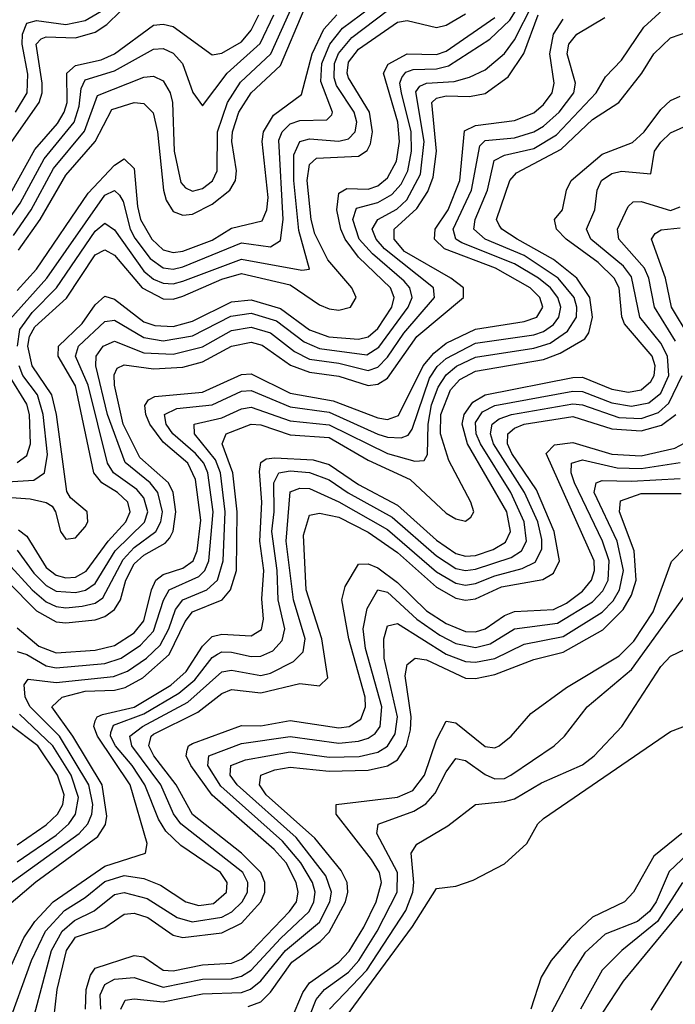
# Model space of a CAD drawing. Header units: inches. Extents: x 990535 to 1117859, y 769386 to 892122.
# Tile 215 of 256: x 1032255 to 1033600, y 867360 to 869380. Entities that reach past the tile are written whole.
import ezdxf

# ---------------------------------------------------------------- set-up
doc = ezdxf.new("R2010")
doc.units = ezdxf.units.IN
doc.header["$MEASUREMENT"] = 0
doc.layers.add('B0836', color=7, linetype='Continuous')

msp = doc.modelspace()

# ---------------------------------------------------------------- linework, layer by layer
at = {"layer": 'B0836', "color": 5}
for points, elevation in [([(1032250, 868291.7), (1032284.5, 868244.5), (1032310, 868219.2), (1032330, 868207.4), (1032370, 868204.6), (1032390.1, 868209.9), (1032410, 868223.2), (1032451.5, 868290), (1032511.2, 868348.8), (1032517.9, 868370), (1032510, 868399.2), (1032495.9, 868415.9), (1032448, 868450), (1032435.5, 868470), (1032396, 868630), (1032370, 868690), (1032375.9, 868710), (1032430, 868761), (1032450, 868763.2), (1032510, 868728.3), (1032550, 868721.4), (1032610, 868731.2), (1032688.4, 868771.6), (1032730, 868778.2), (1032782.1, 868762.1), (1032838.8, 868718.8), (1032870, 868705.7), (1032967.3, 868692.7), (1032992.1, 868707.9), (1033052.4, 868790), (1033060.3, 868810), (1033055.8, 868830), (1033043.6, 868843.6), (1032979.3, 868899.3), (1032951.9, 868930), (1032938.9, 868970), (1032946.5, 868993.5), (1032990, 869004.7), (1033018.6, 869021.4), (1033037.5, 869042.5), (1033051.7, 869070), (1033059.3, 869110), (1033058.4, 869150), (1033038.2, 869230), (1033035.1, 869250), (1033038.9, 869261.1), (1033047.4, 869272.6), (1033062.5, 869277.5), (1033110, 869279), (1033134.9, 869285.1), (1033219.7, 869340.3), (1033260.8, 869379.2), (1033342.6, 869510)], 3160), ([(1032242.8, 868937.2), (1032279.2, 868990), (1032325, 869075), (1032388.6, 869151.4), (1032415.2, 869224.8), (1032510, 869262.4), (1032530, 869264.1), (1032550, 869254.3), (1032563.8, 869230), (1032568.6, 869210), (1032572.4, 869110), (1032586.2, 869046.2), (1032595.2, 869035.2), (1032610, 869028.5), (1032630, 869033.7), (1032650.8, 869049.2), (1032660.7, 869070), (1032660.8, 869150), (1032681.5, 869210), (1032708.1, 869251.9), (1032770.2, 869309.8), (1032830, 869442.7)], 3340), ([(1032190, 867575.9), (1032377.4, 867710), (1032394.9, 867730), (1032403.3, 867750), (1032405.3, 867770), (1032397.5, 867810), (1032337.2, 867910), (1032277.2, 867970), (1032266.8, 867990), (1032264.7, 868015.3), (1032272.8, 868027.2), (1032330, 868020), (1032447.6, 868032.4), (1032476.4, 868043.6), (1032515.5, 868070), (1032543.2, 868096.8), (1032561.6, 868130), (1032575.3, 868170), (1032590, 868189.8), (1032638.9, 868210), (1032661.2, 868230), (1032673, 868270), (1032676.9, 868370), (1032667.5, 868450), (1032657.1, 868477.1), (1032613.8, 868530), (1032613.1, 868550), (1032670, 868563.3), (1032710, 868581.3), (1032730, 868584.9), (1032810, 868556.7), (1032890, 868548.7), (1033009.9, 868490.1), (1033065.6, 868474.4), (1033084.7, 868475.3), (1033092.1, 868487.9), (1033093.4, 868550), (1033100.2, 868590), (1033113.6, 868626.4), (1033130, 868651.3), (1033151.1, 868668.9), (1033190, 868687.9), (1033310, 868706), (1033343.6, 868716.4), (1033378.9, 868741.1), (1033397.1, 868770), (1033398.3, 868790), (1033392.3, 868810), (1033360.1, 868850), (1033290, 868896), (1033209.9, 868930), (1033187.1, 868950), (1033189.3, 868970), (1033214.8, 869030), (1033228.7, 869091.3), (1033250, 869102.2), (1033310, 869115.7), (1033356.5, 869143.5), (1033437.7, 869230), (1033457, 869263), (1033490, 869297), (1033535.2, 869364.8), (1033590, 869414.9)], 3040), ([(1032210, 869089), (1032295.6, 869210), (1032301.7, 869230), (1032301.6, 869250), (1032289.2, 869330), (1032299.6, 869340.4), (1032310, 869345), (1032370, 869342.7), (1032410, 869354.7), (1032434, 869370), (1032490, 869425.2)], 3420), ([(1032230, 868266.3), (1032280.9, 868210), (1032310, 868185.5), (1032330, 868176.3), (1032350, 868173.5), (1032383.5, 868176.5), (1032410, 868183.2), (1032426.2, 868193.8), (1032467.3, 868272.7), (1032490, 868296.8), (1032534.4, 868330), (1032545, 868350), (1032548.3, 868370), (1032538.8, 868410), (1032522.9, 868430), (1032471.5, 868471.5), (1032435.5, 868570), (1032411.3, 868670), (1032412.5, 868690), (1032426.7, 868710), (1032450, 868720.2), (1032510, 868696.4), (1032570, 868693.7), (1032630, 868708.5), (1032690, 868742.3), (1032730, 868749), (1032770, 868737.5), (1032818.9, 868698.9), (1032850, 868683.4), (1032910, 868675), (1032970, 868660), (1032990, 868667), (1033010, 868687.4), (1033043.4, 868736.6), (1033106.2, 868810), (1033103.9, 868830), (1033003.3, 868910), (1032986.2, 868930), (1032978.5, 868950), (1032989.6, 868970), (1033028.6, 868991.4), (1033049.3, 869010.7), (1033077.2, 869062.8), (1033084.7, 869130), (1033067.8, 869232.2), (1033076.3, 869243.7), (1033090, 869249.8), (1033146.7, 869253.4), (1033177.7, 869262.3), (1033210, 869277.4), (1033250, 869310.7), (1033270, 869338.7), (1033307.6, 869412.4)], 3140), ([(1032234.9, 868765.1), (1032311, 868850), (1032430, 869019.7), (1032450, 869029.7), (1032460, 869020), (1032467.3, 869007.3), (1032481.9, 868950), (1032491.8, 868931.8), (1032523.3, 868890), (1032550, 868871.1), (1032570, 868868.5), (1032590, 868873.1), (1032710, 868922.1), (1032770, 868914.3), (1032790, 868926.9), (1032795.6, 868970), (1032787.1, 869132.9), (1032793.6, 869150), (1032810, 869166.2), (1032830, 869172.9), (1032885.4, 869174.6), (1032895.3, 869184.7), (1032896.9, 869190), (1032873, 869253), (1032875.4, 869290), (1032891.5, 869330), (1032917.3, 869362.7), (1033010, 869431.5)], 3260), ([(1032210, 868402), (1032277.2, 868397.2), (1032309.7, 868389.7), (1032322.1, 868382.1), (1032328.9, 868370), (1032339, 868330), (1032350, 868314.5), (1032370, 868317.1), (1032390, 868339.7), (1032395.1, 868350), (1032393.9, 868370), (1032359.3, 868399.3), (1032352.2, 868412.2), (1032330.9, 868570), (1032321.4, 868610), (1032280.8, 868670), (1032272.1, 868710), (1032275.4, 868730), (1032286.5, 868750), (1032351.1, 868808.9), (1032410, 868897.4), (1032430, 868908.1), (1032450, 868897.1), (1032506.5, 868830), (1032550, 868807.4), (1032570, 868806.8), (1032590, 868813), (1032670, 868847.9), (1032710, 868859.5), (1032810, 868835.8), (1032870, 868794.9), (1032890, 868786.6), (1032910, 868784.3), (1032934.1, 868790), (1032945.3, 868810), (1032936.5, 868830), (1032887.4, 868887.4), (1032860.4, 868940.4), (1032853.1, 868970), (1032844.9, 869050), (1032850, 869082.9), (1032863.8, 869096.2), (1032950, 869100.1), (1032968.2, 869111.8), (1032975, 869125), (1032979.3, 869150), (1032973.1, 869190), (1032930, 869260.6), (1032926.8, 869270), (1032930, 869293), (1032950, 869319.2), (1033030, 869374.9), (1033050, 869378.3), (1033110, 869364), (1033130, 869368.5), (1033170, 869392.1)], 3220), ([(1032246.6, 869190), (1032270.8, 869230), (1032271.9, 869268.1), (1032260.4, 869330), (1032261, 869350), (1032270, 869372.7), (1032290, 869378.3), (1032350, 869370), (1032390, 869378.2), (1032422.3, 869397.7)], 3440), ([(1032250.9, 868710), (1032255.5, 868744.5), (1032280.9, 868779.1), (1032331.2, 868830), (1032410, 868946.2), (1032430, 868962.3), (1032450, 868948.9), (1032510, 868863.8), (1032530, 868847.7), (1032550, 868839.1), (1032570, 868837.8), (1032590, 868843.5), (1032710, 868888.5), (1032833.9, 868866.1), (1032850, 868868.4), (1032827.6, 868947.6), (1032817.4, 869050), (1032817.4, 869102.6), (1032830, 869130), (1032850, 869135.6), (1032910, 869130.8), (1032930, 869135.5), (1032943.6, 869150), (1032946.7, 869170), (1032941.7, 869190), (1032905.3, 869245.3), (1032900.7, 869260.7), (1032901.2, 869290), (1032909.2, 869310.8), (1032936.6, 869343.4), (1033010, 869398.9)], 3240), ([(1032252.9, 868907.1), (1032297.6, 868970), (1032350, 869061.2), (1032410, 869130.1), (1032444.2, 869195.8), (1032490.3, 869210.3), (1032510, 869207.8), (1032529.1, 869189.1), (1032538.1, 869150), (1032550.2, 869030.2), (1032555.6, 869010), (1032570, 868986.5), (1032590, 868978.7), (1032610, 868981), (1032650, 869001.6), (1032686.5, 869030), (1032698.2, 869050), (1032699.8, 869070), (1032690.6, 869130), (1032692.1, 869150), (1032705.1, 869190), (1032729.9, 869230.1), (1032790, 869286.3), (1032839, 869401)], 3320), ([(1032230, 868965.7), (1032256.3, 869003.7), (1032305.5, 869094.5), (1032366.8, 869170), (1032377.7, 869202.3), (1032381.4, 869238.6), (1032390, 869256.3), (1032450, 869274.9), (1032530, 869319.4), (1032550, 869320.8), (1032570, 869311.6), (1032589.4, 869290), (1032610.4, 869230.4), (1032630, 869203.5), (1032681.2, 869270), (1032748.6, 869331.4), (1032776.5, 869390)], 3360), ([(1032230, 868228.1), (1032290, 868167.3), (1032330, 868144.5), (1032350, 868142.4), (1032410, 868148.9), (1032430, 868155.5), (1032450, 868170.1), (1032462.2, 868190), (1032473.2, 868230), (1032490, 868263.4), (1032510, 868281.5), (1032554.1, 868305.9), (1032563.3, 868316.7), (1032570, 868330.8), (1032575.9, 868370), (1032570.1, 868410), (1032560.5, 868430), (1032501.9, 868481.9), (1032467.8, 868550), (1032449.8, 868630.2), (1032448.9, 868651.1), (1032455, 868665), (1032470, 868671.7), (1032530, 868663.6), (1032590, 868666.9), (1032630, 868678.1), (1032690, 868710.4), (1032730, 868718.1), (1032752.5, 868712.5), (1032811.1, 868671.1), (1032850, 868656.5), (1032910, 868648.4), (1032970, 868629.7), (1032990, 868632.1), (1033010, 868644.7), (1033070.1, 868729.9), (1033165.6, 868810), (1033165.6, 868830), (1033139.6, 868850), (1033044.7, 868904.7), (1033023.2, 868930), (1033023.6, 868950), (1033070, 868992.3), (1033092.3, 869027.7), (1033103.1, 869056.9), (1033110.5, 869110), (1033101, 869210), (1033110, 869219.1), (1033130, 869223.6), (1033177.9, 869222.1), (1033210, 869228.3), (1033257.5, 869262.5), (1033289.1, 869310.9), (1033318.9, 869390)], 3120), ([(1032236.7, 869023.3), (1032286.5, 869113.5), (1032332.8, 869167.2), (1032346.9, 869190), (1032353.1, 869210), (1032352.2, 869270), (1032370, 869286.3), (1032422.3, 869297.7), (1032450, 869309.7), (1032530, 869368.9), (1032550, 869371.1), (1032570, 869365.8), (1032650, 869308), (1032670, 869311), (1032710, 869334.9), (1032730, 869358.3), (1032746.1, 869390)], 3380), ([(1032250, 868824.3), (1032290, 868868.1), (1032395.7, 869024.3), (1032450, 869081.2), (1032470, 869094.6), (1032490, 869074.5), (1032496.8, 868996.8), (1032503.5, 868970), (1032526.6, 868930), (1032550, 868907.9), (1032570, 868902.3), (1032590, 868905), (1032650, 868927.7), (1032690, 868952.1), (1032752.6, 868967.4), (1032762.6, 868990), (1032765.1, 869014.9), (1032752.5, 869130), (1032755.3, 869150), (1032775.8, 869184.2), (1032833.6, 869226.4), (1032855, 869310), (1032879.5, 869360.5), (1032905.5, 869390)], 3280), ([(1032250, 868083.6), (1032270, 868077.7), (1032310, 868054.2), (1032330, 868050.5), (1032430, 868058.8), (1032463.2, 868070), (1032503.5, 868096.5), (1032530, 868125.4), (1032550.6, 868189.4), (1032562.3, 868210), (1032622.6, 868237.4), (1032635.2, 868250), (1032643.5, 868270), (1032652, 868370), (1032641, 868450), (1032633.1, 868470), (1032616, 868490), (1032569.4, 868530), (1032555.5, 868550), (1032552.5, 868570), (1032577.5, 868582.5), (1032650, 868589.6), (1032710, 868617.8), (1032730, 868619.3), (1032810, 868585.5), (1032890, 868574.8), (1032990, 868529.5), (1033010, 868523.3), (1033038, 868522), (1033052.4, 868527.6), (1033060.2, 868539.8), (1033095.7, 868644.3), (1033111.7, 868668.3), (1033130, 868684.9), (1033190, 868716.3), (1033310, 868733.7), (1033330, 868740.6), (1033350, 868754.9), (1033361.4, 868770), (1033365.4, 868790), (1033359.1, 868810), (1033343.9, 868830), (1033319.5, 868850), (1033270, 868879.4), (1033162.2, 868922.2), (1033150.2, 868930), (1033144.6, 868950), (1033182.1, 869030), (1033198.9, 869121.1), (1033210, 869132.4), (1033270, 869137.7), (1033310, 869149.9), (1033330, 869161.5), (1033361.8, 869190), (1033392.1, 869230), (1033395.4, 869250), (1033378.1, 869310), (1033381.5, 869330), (1033398, 869350), (1033455.5, 869384.5)], 3060), ([(1032250, 868132.2), (1032295, 868095), (1032330, 868080.8), (1032410, 868086.2), (1032450, 868096), (1032490, 868121.8), (1032510, 868146.8), (1032525.5, 868210), (1032534.9, 868230), (1032550, 868241.5), (1032590, 868254.4), (1032611.2, 868270), (1032619.7, 868290), (1032626.6, 868353.4), (1032616.3, 868436.3), (1032600.1, 868470), (1032550, 868513.2), (1032522.5, 868550), (1032513.8, 868570), (1032511.8, 868588.2), (1032519.8, 868600.2), (1032532.9, 868607.1), (1032630, 868615.7), (1032710, 868651.9), (1032730, 868653.2), (1032810, 868613.7), (1032898.2, 868598.2), (1032990, 868562.9), (1033010, 868559.6), (1033032.2, 868567.8), (1033083, 868670), (1033104.5, 868695.5), (1033130, 868716), (1033190, 868745.2), (1033290, 868760.5), (1033315.8, 868770), (1033328, 868790), (1033322.1, 868810), (1033302.4, 868830), (1033231.5, 868870), (1033126.4, 868910), (1033106, 868930), (1033107.2, 868950), (1033134.3, 868990), (1033158.3, 869050), (1033167.8, 869152.2), (1033190, 869163.1), (1033270, 869173), (1033310, 869189), (1033330, 869206.3), (1033347.3, 869230), (1033351.3, 869250), (1033342.9, 869310), (1033350.5, 869350), (1033370, 869380.8)], 3080), ([(1032253.1, 868333.1), (1032270, 868320.3), (1032310, 868256.3), (1032330, 868240.6), (1032350, 868234.6), (1032370, 868236.5), (1032391.6, 868248.4), (1032437, 868310), (1032473.2, 868350), (1032482.1, 868370), (1032477.1, 868390), (1032455.7, 868410), (1032423.6, 868430), (1032407.7, 868450), (1032370, 868628.6), (1032334.5, 868690), (1032334.9, 868710), (1032383.3, 868756.7), (1032410, 868795.1), (1032430, 868813.1), (1032450, 868806.6), (1032510, 868760.4), (1032532.4, 868752.4), (1032570, 868750.2), (1032610, 868761.4), (1032690, 868800.8), (1032730, 868805.5), (1032790, 868787.6), (1032850, 868743.8), (1032889.2, 868729.2), (1032950, 868724.3), (1032970, 868729.3), (1032990, 868746.7), (1033018.9, 868790), (1033023.2, 868810), (1033016.1, 868830), (1032950, 868893.1), (1032922.8, 868930), (1032914, 868950), (1032906, 868990), (1032910, 869024.1), (1032926.4, 869033.6), (1032970, 869032.6), (1032990, 869039.3), (1033010, 869055.3), (1033028.4, 869090), (1033034.1, 869130), (1033030.8, 869170), (1033001.4, 869270), (1033011.1, 869288.9), (1033050, 869309.7), (1033110, 869308.8), (1033130, 869315.1), (1033230, 869384.7)], 3180), ([(1032223.8, 867556.1), (1032288.5, 867611.5), (1032415.6, 867704.4), (1032431.3, 867728.7), (1032434.2, 867745.8), (1032424.7, 867810), (1032364.6, 867910), (1032321.6, 867970), (1032342.8, 867990), (1032390, 868002.4), (1032450, 868004.2), (1032471.8, 868010), (1032507.8, 868030), (1032562.3, 868077.7), (1032595, 868145), (1032610, 868165.2), (1032670.5, 868189.5), (1032687.9, 868210), (1032700.4, 868250), (1032701.7, 868370), (1032692.8, 868450), (1032670.4, 868510), (1032679.1, 868530), (1032730, 868550), (1032750, 868549.1), (1032810, 868528.3), (1032890, 868522.5), (1032970, 868476.4), (1033056.4, 868436.4), (1033130, 868367.7), (1033150, 868355.6), (1033170, 868350.9), (1033180.4, 868359.6), (1033186.8, 868370), (1033180.6, 868390), (1033135.8, 868475.8), (1033118.3, 868530), (1033119.3, 868570), (1033139.2, 868620.8), (1033158.4, 868641.6), (1033190, 868659.2), (1033330, 868683.1), (1033364.2, 868695.8), (1033414.7, 868725.3), (1033422.7, 868737.3), (1033430, 868770), (1033425, 868810), (1033398, 868850), (1033350, 868888.1), (1033275.4, 868930), (1033243.9, 868950), (1033238.7, 868958.7), (1033233, 868970), (1033260.5, 869050), (1033274.3, 869065.7), (1033365.9, 869114.1), (1033430, 869175.5), (1033484.5, 869210), (1033531.6, 869270), (1033555.9, 869310), (1033590, 869343.1), (1033630, 869356.7)], 3020), ([(1032210, 867378), (1032263.7, 867496.3), (1032286.6, 867530), (1032324.4, 867570), (1032430, 867643.4), (1032513.7, 867670), (1032517.1, 867690), (1032481.7, 867810), (1032414.7, 867910), (1032407.5, 867930), (1032410, 867941.2), (1032414.3, 867950), (1032425.4, 867954.6), (1032490.3, 867969.7), (1032565.3, 868014.7), (1032597, 868043), (1032630, 868094.7), (1032650, 868114.6), (1032670, 868119.1), (1032730, 868115.7), (1032751, 868129), (1032755.4, 868150), (1032752.1, 868192.1), (1032756.1, 868250), (1032748.2, 868310), (1032752.1, 868390), (1032747.3, 868452.7), (1032750, 868471.6), (1032761.1, 868478.9), (1032778.9, 868481.1), (1032857, 868477), (1032890, 868467.7), (1032950, 868426.1), (1033030, 868384.2), (1033110, 868312), (1033150, 868285), (1033170, 868279.5), (1033190, 868281), (1033226.8, 868293.2), (1033252, 868308), (1033261.9, 868330), (1033254.7, 868370), (1033174, 868510), (1033162.9, 868550), (1033167, 868570), (1033184.8, 868595.2), (1033210, 868610), (1033390, 868645.7), (1033410, 868646.6), (1033470, 868621.9), (1033504.3, 868615.7), (1033530, 868620.3), (1033550, 868637.5), (1033556.4, 868650), (1033558.4, 868670), (1033552.7, 868690), (1033495.9, 868755.9), (1033490.4, 868770.4), (1033484.8, 868830), (1033474.8, 868850), (1033441.7, 868881.7), (1033376.2, 868930), (1033356.3, 868950), (1033352.5, 868970), (1033368.8, 868990), (1033376.6, 869030), (1033386.3, 869050), (1033450, 869103.8), (1033511.9, 869128.1), (1033536.2, 869150), (1033570, 869195.8), (1033590, 869213.9), (1033610, 869223)], 2980), ([(1032230, 867311.9), (1032279.9, 867450), (1032308.4, 867510), (1032347.5, 867552.5), (1032390, 867579.1), (1032430, 867612), (1032470, 867623.9), (1032510, 867617.7), (1032544.1, 867604.1), (1032596.3, 867570), (1032622.7, 867562.7), (1032653, 867567), (1032679.8, 867590), (1032680.8, 867610), (1032667.1, 867630), (1032585.7, 867685.7), (1032555, 867715), (1032539.8, 867739.8), (1032512.2, 867810), (1032486.4, 867850), (1032451.6, 867890), (1032441.7, 867910), (1032442.2, 867917.8), (1032447.6, 867932.4), (1032510, 867956.1), (1032581.9, 867998.1), (1032614.3, 868025.7), (1032650, 868071.6), (1032661.4, 868078.6), (1032670, 868083), (1032690, 868082.6), (1032730, 868073.5), (1032750, 868073.9), (1032774.7, 868085.3), (1032793.9, 868106.1), (1032799.5, 868130), (1032785.2, 868190), (1032783.7, 868250), (1032772.5, 868330), (1032777.2, 868370), (1032776.7, 868430), (1032787.1, 868450), (1032810, 868454.4), (1032850, 868450.7), (1032890, 868436.2), (1032929.2, 868409.2), (1033019.2, 868359.2), (1033110, 868279.8), (1033150, 868254.3), (1033170, 868250), (1033190, 868252.6), (1033263.1, 868276.9), (1033284.4, 868290), (1033294.5, 868310), (1033290, 868350), (1033262.8, 868410), (1033200.2, 868510), (1033191.3, 868530), (1033190, 868553.4), (1033204.3, 868575.7), (1033230, 868588.7), (1033390, 868618.1), (1033410, 868617.3), (1033470, 868593.6), (1033510, 868587), (1033545.9, 868594.1), (1033570, 868613.5), (1033586.8, 868650), (1033583.9, 868690), (1033570, 868716.3), (1033527.2, 868770), (1033510, 868852.3), (1033494, 868874), (1033426.9, 868930), (1033417.9, 868950), (1033434.9, 868990), (1033439.6, 869030), (1033448.8, 869050), (1033470, 869064.6), (1033490, 869069.5), (1033550, 869063.9), (1033557.2, 869110), (1033570, 869128.9), (1033590, 869148.1), (1033630, 869165.4)], 2960), ([(1033600.5, 868720.5), (1033557.1, 868790), (1033545.5, 868850), (1033536.8, 868870), (1033484.1, 868930), (1033481.3, 868950), (1033503.2, 868996.8), (1033513.8, 869006.2), (1033530, 869007), (1033590, 868988.2), (1033610, 868995.9)], 2940), ([(1033628.2, 868730), (1033592, 868790), (1033579.7, 868850), (1033551.1, 868930), (1033558.4, 868941.6), (1033571, 868949), (1033610, 868953.3)], 2920), ([(1032230, 868432.1), (1032284.4, 868435.6), (1032306.2, 868450), (1032312.2, 868487.8), (1032303.8, 868570), (1032291.9, 868610), (1032261.8, 868650), (1032254.1, 868670)], 3240), ([(1032250, 868471.6), (1032270, 868485.9), (1032277.4, 868510), (1032275.6, 868570), (1032270, 868591.5), (1032233.6, 868650)], 3260), ([(1032268.2, 867271.8), (1032320.8, 867470), (1032342.3, 867510), (1032368.1, 867531.9), (1032408.2, 867551.8), (1032450, 867584.9), (1032470, 867589), (1032516.9, 867576.9), (1032578.2, 867538.2), (1032608.9, 867528.9), (1032670, 867538.8), (1032690.6, 867549.4), (1032711.7, 867570), (1032722.7, 867590), (1032723.2, 867610), (1032712.9, 867630), (1032585.8, 867730), (1032570.9, 867750.9), (1032544.8, 867810), (1032485.6, 867890), (1032481.6, 867910), (1032507.1, 867930), (1032600.2, 867979.8), (1032670, 868041.7), (1032690, 868045.2), (1032750, 868034.8), (1032770, 868039.2), (1032816.9, 868063.1), (1032836.7, 868083.3), (1032840.9, 868110), (1032816.7, 868190), (1032801.9, 868310), (1032810, 868411.3), (1032830, 868419), (1032850, 868417.9), (1032910, 868391), (1033010, 868333.8), (1033110, 868247.3), (1033150, 868223.9), (1033170, 868220.1), (1033190, 868223.3), (1033230, 868239.3), (1033286, 868254), (1033312.7, 868267.3), (1033326.4, 868293.6), (1033326.5, 868313.5), (1033317.8, 868350), (1033290.4, 868410), (1033227.3, 868510), (1033221.1, 868530), (1033224.7, 868550), (1033239, 868561), (1033264.2, 868570), (1033390, 868591.6), (1033410, 868589.6), (1033483.9, 868563.9), (1033530, 868562), (1033565.8, 868574.2), (1033587, 868593), (1033614.1, 868650)], 2940), ([(1032325.4, 867330), (1032332.4, 867390), (1032351.3, 867470), (1032370, 867497.4), (1032430, 867517.6), (1032470, 867544.9), (1032490, 867546.7), (1032518.1, 867538.1), (1032570, 867501.9), (1032590, 867496.7), (1032670, 867506.8), (1032710, 867526.5), (1032749.8, 867570), (1032758.3, 867590), (1032758.2, 867610), (1032750.1, 867630.1), (1032710, 867670), (1032609.5, 867749.5), (1032576.3, 867810), (1032530.3, 867870), (1032520.5, 867890), (1032524.9, 867910), (1032530, 867913.8), (1032620.7, 867959.3), (1032670, 867997.7), (1032690, 868005.8), (1032750, 867998.9), (1032830, 868017.8), (1032870, 868013.3), (1032887.1, 868030), (1032874.9, 868110), (1032842.7, 868210), (1032837.8, 868322.2), (1032850, 868363.3), (1032870, 868367.7), (1032910, 868359.2), (1032970, 868328.4), (1033030, 868286.8), (1033110, 868215.7), (1033150, 868193.4), (1033170, 868189.1), (1033190, 868191.8), (1033243.4, 868216.6), (1033328.4, 868231.6), (1033350, 868244.3), (1033362.2, 868270), (1033351.8, 868330), (1033315.2, 868415.2), (1033264.8, 868490), (1033256.1, 868510), (1033256.8, 868530), (1033270, 868542.1), (1033289.9, 868550.1), (1033390, 868565.6), (1033470, 868540.8), (1033530, 868536.3), (1033571.8, 868548.2), (1033600.8, 868570)], 2920), ([(1032390.7, 867350), (1032391.5, 867390), (1032400.6, 867419.4), (1032410, 867434), (1032490, 867460.3), (1032510, 867457.2), (1032550, 867429.7), (1032570, 867428.6), (1032630, 867441.2), (1032690, 867444.3), (1032710, 867452.4), (1032730, 867467.9), (1032808.6, 867550), (1032822.9, 867570), (1032826.8, 867590), (1032822.5, 867610), (1032801.6, 867650), (1032777.4, 867677.4), (1032650, 867788.8), (1032606.7, 867850), (1032596.9, 867870), (1032599, 867881), (1032601.8, 867890), (1032610, 867894.7), (1032710, 867931.7), (1032750, 867931.5), (1032810, 867942.1), (1032910, 867926.8), (1032930.9, 867930), (1032955.2, 867944.8), (1032964.7, 867970), (1032963.8, 867990), (1032930.7, 868110), (1032916.1, 868190), (1032922.7, 868217.3), (1032950, 868262.6), (1032970, 868263.9), (1032990, 868255.7), (1033030, 868225.4), (1033090, 868167.1), (1033130, 868141.1), (1033170, 868124.8), (1033190, 868123.8), (1033210, 868130), (1033250, 868157.9), (1033270, 868165.7), (1033350, 868170.2), (1033376.8, 868183.2), (1033410, 868207.3), (1033428.4, 868230), (1033434.6, 868250), (1033433.9, 868270), (1033335.3, 868490), (1033352.1, 868507.9), (1033390, 868512.5), (1033470, 868488.7), (1033530, 868485.1), (1033599.2, 868500.8), (1033630, 868517.5)], 2880), ([(1032421.6, 867350), (1032420.6, 867379.4), (1032430, 867400.5), (1032450, 867411.5), (1032490, 867415), (1032550, 867395.2), (1032630, 867411.7), (1032690, 867412.5), (1032710, 867417.3), (1032730.3, 867429.7), (1032790, 867495), (1032849.4, 867550), (1032859, 867570), (1032861.2, 867590), (1032855.7, 867610), (1032832.2, 867650), (1032794.7, 867694.7), (1032667.6, 867807.6), (1032641.4, 867850), (1032643.2, 867870), (1032710, 867895.3), (1032810, 867909.6), (1032910, 867895.7), (1032950, 867899.5), (1032970, 867905.7), (1032984.2, 867915.8), (1032994.6, 867930), (1032997.8, 867970), (1032964.5, 868090), (1032959.9, 868130), (1032968.2, 868171.8), (1032990, 868210), (1033010, 868205.7), (1033070, 868150), (1033117.4, 868117.4), (1033150, 868100.4), (1033190, 868091.9), (1033220.5, 868099.5), (1033270, 868130.2), (1033358.1, 868141.9), (1033430, 868185.5), (1033451.7, 868208.3), (1033462.5, 868230), (1033464.4, 868270), (1033450.4, 868310), (1033393.2, 868430), (1033386.7, 868450), (1033387.1, 868470), (1033410, 868476.9), (1033480.9, 868460.9), (1033530, 868459.4), (1033610, 868471.5)], 2860), ([(1032463.1, 867350), (1032471.6, 867368.4), (1032490, 867371), (1032550, 867364.9), (1032630, 867381.7), (1032710, 867384.4), (1032729, 867391), (1032750, 867407.9), (1032800.8, 867470), (1032870, 867528.5), (1032891.7, 867570), (1032895.1, 867590), (1032883.4, 867623.4), (1032822.2, 867702.2), (1032701.6, 867810), (1032687, 867830), (1032688.3, 867850), (1032718.8, 867861.2), (1032810, 867878.2), (1032890, 867867), (1032951.7, 867868.3), (1032990, 867877), (1033010, 867889.2), (1033025.4, 867914.6), (1033030.4, 867950), (1033003.1, 868070), (1033002.5, 868110), (1033010, 868136.1), (1033030, 868140.9), (1033130, 868078.6), (1033170, 868063.5), (1033190, 868061.7), (1033230, 868069.5), (1033290, 868098.8), (1033370, 868114.4), (1033450, 868164.5), (1033472.3, 868187.7), (1033485.5, 868210), (1033494, 868250), (1033480.7, 868310), (1033433.9, 868410), (1033437.5, 868430), (1033450, 868434.5), (1033510, 868432.9), (1033610, 868439)], 2840), ([(1032724.3, 867355.7), (1032750, 867365.3), (1032770, 867384.9), (1032813.8, 867446.2), (1032871.4, 867488.6), (1032890, 867507.8), (1032923.8, 867570), (1032928.6, 867590), (1032927.1, 867610), (1032914.7, 867634.7), (1032860.8, 867700.8), (1032760.8, 867790), (1032746.9, 867810), (1032749.9, 867830), (1032778.8, 867841.2), (1032810, 867846.3), (1032890, 867838.5), (1032970, 867840.5), (1033010, 867849), (1033030, 867861.7), (1033048.5, 867890), (1033056.9, 867923.1), (1033058.3, 867950), (1033046, 868034), (1033050, 868056.8), (1033066.2, 868070), (1033090, 868066.5), (1033170, 868029), (1033190, 868028.1), (1033230, 868036.3), (1033310, 868067.1), (1033370, 868082.7), (1033451.5, 868128.5), (1033493.1, 868170), (1033510, 868199.4), (1033519.4, 868230), (1033515.7, 868290), (1033485.9, 868370), (1033487.3, 868392.7), (1033530, 868408), (1033612.3, 868407.7)], 2820), ([(1032812.1, 867327.9), (1032835.9, 867384.1), (1032850, 867403.8), (1032910, 867446.3), (1032930.8, 867469.2), (1032961.5, 867518.5), (1032986.3, 867570), (1032997.2, 867610), (1032993.4, 867630), (1032977.2, 867657.2), (1032904.2, 867750), (1032904.7, 867770), (1033030, 867785), (1033061.7, 867798.3), (1033085.9, 867830), (1033110, 867902.4), (1033130, 867940.8), (1033150, 867937.4), (1033210, 867888.5), (1033230, 867885.8), (1033239, 867890), (1033263.4, 867910), (1033303.7, 867956.3), (1033376.7, 868010), (1033484.9, 868075.1), (1033514.8, 868105.2), (1033554.9, 868165.1), (1033591.9, 868268.1), (1033710, 868389)], 2780), ([(1032831.5, 867288.5), (1032863.2, 867370), (1032880.7, 867390), (1032930, 867425.9), (1032950.8, 867450), (1032988.7, 867510), (1033029.4, 867590), (1033030.1, 867630), (1032987.7, 867710), (1032990.3, 867729.7), (1033064, 867756), (1033088.6, 867771.4), (1033107.2, 867792.8), (1033130, 867837), (1033150, 867864), (1033170, 867859.9), (1033210, 867831.1), (1033230, 867822.3), (1033250, 867823.5), (1033262.4, 867830), (1033351.7, 867890), (1033373.1, 867910), (1033419.4, 867970), (1033510, 868047.1), (1033630, 868212.3)], 2760), ([(1032890.9, 867350), (1032967.6, 867430), (1033047.5, 867552.5), (1033061.4, 867590), (1033063.5, 867610), (1033058.4, 867670), (1033070, 867688.3), (1033133.6, 867726.4), (1033190.4, 867769.6), (1033250, 867775.7), (1033270, 867781.8), (1033325.4, 867814.6), (1033410, 867851), (1033433.8, 867870), (1033490.4, 867930), (1033570, 868052.9), (1033590, 868074.1), (1033650, 868102.8)], 2740), ([(1032250, 867652.1), (1032330, 867706.9), (1032356, 867730), (1032370.1, 867750), (1032376, 867784), (1032360.9, 867830), (1032323.1, 867890), (1032255.2, 867955.2)], 3060), ([(1032250, 867687.4), (1032310, 867728.4), (1032332.7, 867750), (1032343.9, 867770), (1032346.3, 867790), (1032332.8, 867830), (1032292.5, 867890), (1032234.3, 867934.3)], 3080), ([(1032921.8, 867330), (1033060.7, 867519.3), (1033110, 867597.2), (1033150, 867602.3), (1033185.6, 867614.4), (1033250, 867647.8), (1033295.5, 867690), (1033317.8, 867730), (1033330, 867741.3), (1033590, 867919.7), (1033630, 867934.9)], 2720), ([(1033613.2, 867710), (1033556.3, 867663.7), (1033514.6, 867590), (1033496, 867570), (1033430, 867538.5), (1033384.2, 867495.8), (1033345.1, 867450), (1033324.6, 867415.4), (1033303.9, 867350)], 2720), ([(1033650, 867691.7), (1033587.3, 867632.7), (1033561.1, 867570), (1033547.4, 867550), (1033522.2, 867530), (1033456.3, 867503.7), (1033414.8, 867465.2), (1033391.6, 867430), (1033339.3, 867330)], 2740), ([(1033718.9, 867681.1), (1033492.8, 867407.2), (1033450, 867342)], 2780), ([(1033614.8, 867610), (1033563.8, 867530), (1033490.1, 867470), (1033450.1, 867430), (1033405.9, 867350)], 2760), ([(1033612.5, 867447.5), (1033550, 867347.6)], 2820)]:
    msp.add_lwpolyline(points, dxfattribs=dict(at, elevation=elevation))

doc.saveas('drawing.dxf')
